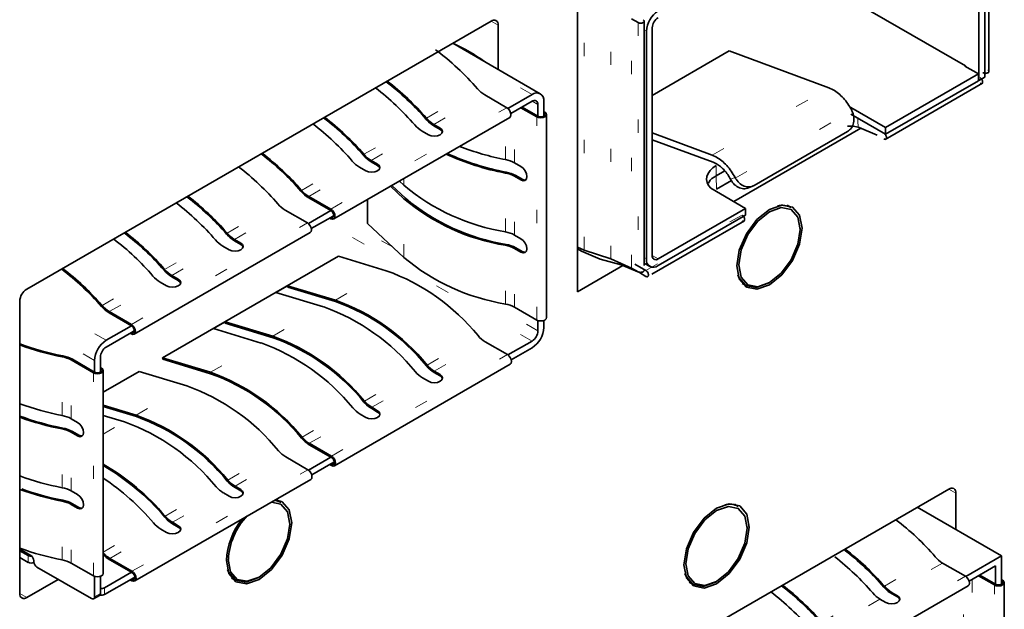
# Model space of a CAD drawing. Header units: millimetres. Extents: x 0 to 1118, y 0 to 864.
# Tile 113 of 250: x 273.3 to 280.76, y 694.62 to 699.09. Entities that reach past the tile are written whole.
import ezdxf

# ---------------------------------------------------------------- set-up
doc = ezdxf.new("R2010")
doc.units = ezdxf.units.MM
doc.linetypes.add('DOT2', pattern=[0.635, 0, -0.635])

msp = doc.modelspace()

# ---------------------------------------------------------------- linework, layer by layer
at = {"color": 7, "linetype": 'Continuous', "lineweight": 35}
for p, q in [((280.6424, 698.7356), (280.6424, 700.5918)), ((280.5659, 698.6303), (280.5659, 700.4573)), ((280.6101, 700.4828), (280.6101, 698.6558)), ((277.5245, 699.4568), (277.5245, 697.0276)), ((280.4637, 698.7404), (279.3592, 699.378)), ((276.8704, 699.0802), (273.3526, 697.0494)), ((276.9234, 698.7142), (276.9234, 699.0496)), ((277.9836, 699.0679), (277.9337, 699.0966)), ((278.0304, 697.2277), (278.0304, 699.0839)), ((278.0911, 699.0286), (278.0911, 697.3037)), ((278.0469, 697.2782), (278.0469, 699.0031)), ((277.2431, 698.5297), (276.58, 698.9125)), ((278.6752, 698.8544), (278.0911, 698.5171)), ((279.4299, 698.5746), (278.6752, 698.8544)), ((280.4637, 698.7404), (280.4601, 698.7383)), ((280.4601, 698.7383), (280.5624, 698.6793)), ((280.4637, 698.7363), (280.4637, 698.7404)), ((280.6424, 698.6947), (280.6424, 698.7356)), ((280.5624, 698.6793), (279.8588, 698.2732)), ((280.5624, 698.6793), (280.5624, 698.6283)), ((280.6101, 698.6558), (280.5659, 698.6303)), ((280.5624, 698.6283), (279.8588, 698.2221)), ((279.8912, 698.2035), (280.5926, 698.6084)), ((280.5659, 698.6303), (280.5624, 698.6324)), ((276.8218, 698.5204), (276.9897, 698.4235)), ((277.1807, 698.5235), (276.9976, 698.4178)), ((279.4299, 698.5746), (279.4626, 698.559)), ((277.0197, 698.3795), (277.1807, 698.4725)), ((277.2248, 698.3592), (277.1046, 698.4286)), ((277.2248, 698.4469), (277.2248, 698.3592)), ((277.269, 698.3847), (277.269, 698.4724)), ((277.0958, 698.4235), (277.216, 698.3541)), ((277.2779, 698.3898), (277.269, 698.3949)), ((277.269, 698.3847), (277.269, 698.3592)), ((277.2907, 696.8327), (277.2907, 698.3719)), ((279.8588, 698.2732), (279.5957, 698.4251)), ((279.8588, 698.2221), (279.5957, 698.374)), ((279.6045, 698.4009), (279.6026, 698.4045)), ((275.6787, 697.5804), (277.0116, 698.3499)), ((276.4355, 698.2974), (276.4842, 698.2694)), ((276.4842, 698.2592), (276.4355, 698.2872)), ((276.3471, 698.2464), (276.3958, 698.2184)), ((278.0911, 698.233), (278.546, 698.0643)), ((278.7098, 697.7118), (279.6723, 698.2675)), ((278.8641, 697.8344), (279.5713, 698.2426)), ((279.6592, 698.2731), (279.6504, 698.2754)), ((279.6592, 698.2731), (279.7965, 698.2147)), ((279.8559, 698.1831), (279.8912, 698.2035)), ((279.8588, 698.2732), (279.8588, 698.2221)), ((278.5538, 698.0096), (278.0911, 698.1812)), ((278.5787, 698.0488), (278.546, 698.0643)), ((275.9618, 698.024), (276.0104, 697.9959)), ((276.0104, 697.9857), (275.9618, 698.0137)), ((277.0481, 698.006), (277.0967, 697.9779)), ((278.5538, 698.0096), (278.5787, 697.9978)), ((275.8734, 697.9729), (275.922, 697.9449)), ((277.0481, 697.9039), (277.0967, 697.8759)), ((277.1055, 697.881), (277.0569, 697.909)), ((278.5763, 697.9078), (278.6407, 697.945)), ((276.2212, 697.7374), (276.1175, 697.8337)), ((276.2105, 697.8357), (276.1762, 697.8676)), ((278.6918, 697.8711), (278.5778, 697.8053)), ((278.685, 697.8809), (278.6869, 697.8773)), ((278.7188, 697.8943), (278.7207, 697.8907)), ((278.8181, 697.8152), (278.8543, 697.8295)), ((276.2105, 697.7336), (276.1084, 697.8285)), ((278.535, 697.8128), (278.7982, 697.6608)), ((275.4889, 697.751), (275.6568, 697.654)), ((275.6568, 697.6438), (275.4889, 697.7408)), ((275.9331, 697.5461), (275.9331, 697.7273)), ((279.1435, 697.6666), (279.1137, 697.6847)), ((275.3104, 697.6479), (275.4783, 697.5509)), ((275.4861, 697.5453), (275.6568, 697.6438)), ((275.6568, 697.5928), (275.6789, 697.6055)), ((278.1352, 697.2782), (278.7982, 697.6608)), ((278.7982, 697.6098), (278.1352, 697.2271)), ((278.7982, 697.6608), (278.7982, 697.6098)), ((275.5082, 697.507), (275.6568, 697.5928)), ((275.6568, 697.5826), (275.648, 697.5877)), ((275.9331, 697.5461), (276.2105, 697.2886)), ((278.0886, 697.1621), (278.79, 697.567)), ((274.1673, 696.7079), (275.5002, 697.4773)), ((277.0481, 697.4589), (277.0967, 697.4308)), ((279.2121, 697.5115), (279.212, 697.5015)), ((274.9259, 697.4259), (274.9745, 697.3979)), ((274.9745, 697.3877), (274.9259, 697.4157)), ((274.8375, 697.3749), (274.8861, 697.3468)), ((277.0481, 697.3568), (277.0967, 697.3288)), ((277.1055, 697.3339), (277.0569, 697.3619)), ((277.5245, 697.368), (277.5766, 697.3449)), ((277.5245, 697.3534), (277.5556, 697.3354)), ((277.5556, 697.3354), (277.6975, 697.2751)), ((277.7784, 697.2776), (277.5766, 697.3449)), ((274.382, 696.5283), (275.7149, 697.2978)), ((275.7149, 697.2978), (276.0767, 697.1882)), ((277.6975, 697.2751), (277.8566, 697.2325)), ((277.9337, 697.2088), (277.7784, 697.2776)), ((277.8566, 697.2325), (277.9939, 697.1741)), ((278.0437, 697.1899), (277.9606, 697.2382)), ((278.0304, 697.2454), (278.0728, 697.2209)), ((277.5245, 697.0276), (277.8697, 697.2269)), ((277.9838, 697.1802), (277.9337, 697.2088)), ((277.9939, 697.1741), (278.0437, 697.1453)), ((274.3637, 697.1014), (274.4123, 697.0733)), ((274.4521, 697.1524), (274.5007, 697.1244)), ((274.5007, 697.1142), (274.4521, 697.1422)), ((278.7715, 697.092), (278.8021, 697.0752)), ((275.3287, 697.0748), (275.2403, 697.0237)), ((275.2403, 697.0237), (275.602, 696.9142)), ((275.3287, 697.0747), (275.2404, 697.0237)), ((275.3287, 697.0748), (275.6904, 696.9653)), ((275.3287, 697.0747), (275.3287, 697.0748)), ((275.3307, 697.0637), (275.3287, 697.0747)), ((275.6925, 696.9542), (275.3307, 697.0637)), ((273.2995, 696.9575), (273.2995, 694.7427)), ((273.9775, 696.8784), (274.1454, 696.7815)), ((274.1454, 696.7713), (273.9775, 696.8682)), ((277.0481, 696.9118), (277.216, 696.8149)), ((274.8549, 696.8013), (274.7665, 696.7503)), ((274.8549, 696.8012), (274.7666, 696.7502)), ((274.8549, 696.8012), (274.8549, 696.8013)), ((274.8549, 696.8013), (275.2167, 696.6918)), ((274.8569, 696.7902), (274.8549, 696.8012)), ((275.2187, 696.6807), (274.8569, 696.7902)), ((277.2248, 696.8109), (277.2248, 696.7322)), ((277.269, 696.7577), (277.269, 696.8109)), ((274.1454, 696.7713), (273.9545, 696.6611)), ((273.9545, 696.61), (274.1454, 696.7202)), ((274.1454, 696.71), (274.1366, 696.7151)), ((274.1454, 696.7202), (274.1675, 696.733)), ((274.7665, 696.7503), (275.1283, 696.6407)), ((276.8262, 696.65), (276.9942, 696.5531)), ((277.1807, 696.6557), (276.9983, 696.5504)), ((277.023, 696.5136), (277.1807, 696.6046)), ((273.6893, 696.512), (273.8573, 696.4151)), ((273.8661, 696.4202), (273.6982, 696.5171)), ((273.8661, 696.508), (273.8661, 696.4202)), ((273.9103, 696.4457), (273.9103, 696.5335)), ((274.384, 696.5172), (274.382, 696.5283)), ((274.382, 696.5283), (274.7438, 696.4188)), ((274.7458, 696.4077), (274.384, 696.5172)), ((273.9191, 696.4508), (273.9103, 696.4559)), ((273.9103, 696.4202), (273.9103, 696.4457)), ((273.9319, 694.8938), (273.9319, 696.4329)), ((273.9319, 696.2685), (274.2035, 696.4252)), ((274.2035, 696.4252), (274.5652, 696.3157)), ((275.6831, 695.71), (277.016, 696.4795)), ((276.44, 696.4271), (276.4842, 696.4015)), ((276.4842, 696.3913), (276.44, 696.4169)), ((276.3516, 696.376), (276.3958, 696.3505)), ((273.9319, 696.1691), (274.1808, 696.0937)), ((274.1828, 696.0826), (273.9319, 696.1586)), ((275.9662, 696.1536), (276.0104, 696.128)), ((276.0104, 696.1178), (275.9662, 696.1434)), ((273.6893, 696.067), (273.7379, 696.039)), ((273.9319, 696.0913), (274.0924, 696.0427)), ((275.8778, 696.1025), (275.922, 696.077)), ((273.6893, 695.9649), (273.7379, 695.9369)), ((273.6982, 695.9701), (273.7468, 695.942)), ((275.4933, 695.8806), (275.6613, 695.7836)), ((275.6568, 695.776), (275.4933, 695.8704)), ((275.3148, 695.7775), (275.4827, 695.6806)), ((275.4869, 695.6778), (275.6568, 695.776)), ((275.6613, 695.7734), (275.6568, 695.776)), ((275.5116, 695.6411), (275.6568, 695.7249)), ((275.6613, 695.7122), (275.648, 695.7198)), ((275.6568, 695.7249), (275.683, 695.74)), ((275.6568, 695.7249), (275.6613, 695.7224)), ((274.1717, 694.8375), (275.5046, 695.6069)), ((273.6893, 695.5199), (273.7379, 695.4919)), ((274.9303, 695.5555), (274.9745, 695.53)), ((274.9745, 695.5198), (274.9303, 695.5453)), ((280.3388, 695.5341), (276.8209, 693.5032)), ((274.8419, 695.5045), (274.8861, 695.479)), ((275.2765, 695.4343), (275.2467, 695.4523)), ((280.3918, 695.2273), (280.3918, 695.5034)), ((273.6893, 695.4179), (273.7379, 695.3898)), ((273.6982, 695.423), (273.7468, 695.3949)), ((278.7431, 695.4025), (278.7133, 695.4206)), ((280.7369, 695.0281), (280.0996, 695.396)), ((274.3681, 695.231), (274.4123, 695.2055)), ((274.4565, 695.282), (274.5007, 695.2565)), ((274.5007, 695.2463), (274.4565, 695.2718)), ((275.3451, 695.2792), (275.345, 695.2692)), ((278.8117, 695.2474), (278.8116, 695.2374)), ((273.3835, 695.031), (273.2995, 695.0795)), ((273.364, 695.03), (273.2995, 695.0672)), ((273.364, 694.9789), (273.2995, 695.0162)), ((273.9819, 695.008), (274.1498, 694.9111)), ((274.1454, 694.9034), (273.9819, 694.9978)), ((280.7369, 695.0281), (280.4664, 694.8719)), ((280.7369, 694.8382), (280.7369, 695.0281)), ((273.4065, 694.983), (273.4065, 694.9912)), ((273.8431, 694.7044), (273.4295, 694.9432)), ((273.6893, 694.9729), (273.8573, 694.8759)), ((280.2905, 694.9736), (280.4636, 694.8737)), ((280.6927, 694.9515), (280.4917, 694.8355)), ((280.6927, 694.9515), (280.6927, 694.8127)), ((273.3526, 694.712), (273.5912, 694.8498)), ((273.8661, 694.872), (273.8661, 694.7177)), ((273.9103, 694.7432), (273.9103, 694.872)), ((274.1454, 694.9034), (273.9421, 694.7861)), ((273.9421, 694.735), (274.1454, 694.8524)), ((274.1498, 694.8396), (274.1366, 694.8473)), ((274.1498, 694.9009), (274.1454, 694.9034)), ((274.1454, 694.8524), (274.1715, 694.8675)), ((274.1454, 694.8524), (274.1498, 694.8499)), ((274.9045, 694.8596), (274.9351, 694.8428)), ((280.6838, 694.8076), (280.5636, 694.877)), ((280.6927, 694.8127), (280.5724, 694.8821)), ((280.7369, 694.8484), (280.7457, 694.8433)), ((278.3711, 694.8278), (278.4017, 694.8111)), ((279.1521, 694.0324), (280.485, 694.8019)), ((280.7369, 694.8127), (280.7369, 694.8382)), ((280.7585, 693.2863), (280.7585, 694.8255)), ((273.8594, 694.7028), (273.9036, 694.7283)), ((279.8609, 694.6746), (279.8167, 694.7001)), ((279.9493, 694.7163), (279.891, 694.75)), ((279.9051, 694.7511), (279.9493, 694.7256))]:
    msp.add_line(p, q, dxfattribs=at)
at = {"color": 7, "linetype": 'DOT2', "lineweight": 18}
for p, q in [((277.5766, 697.3449), (277.5766, 699.2327)), ((277.7784, 697.2776), (277.7784, 699.1655)), ((276.8704, 699.0802), (276.9234, 699.0496)), ((277.9337, 697.2088), (277.9337, 699.0966)), ((277.9843, 699.0683), (277.9843, 697.1804)), ((278.0304, 699.0126), (278.0469, 699.0031)), ((277.1807, 698.5235), (276.5433, 698.8914)), ((276.3807, 698.3438), (276.767, 698.5668)), ((276.4355, 698.2974), (276.8218, 698.5204)), ((278.546, 698.0643), (279.4299, 698.5746)), ((277.2248, 698.4469), (277.1806, 698.4725)), ((275.6568, 697.654), (276.9897, 698.4235)), ((277.0481, 698.006), (277.0481, 698.3959)), ((277.216, 696.8149), (277.216, 698.3541)), ((278.7207, 697.8907), (279.6045, 698.4009)), ((275.907, 698.0704), (276.2924, 698.2928)), ((276.9805, 698.0302), (276.9805, 698.3319)), ((279.65, 698.3427), (279.6497, 698.3239)), ((279.6497, 698.3239), (279.6504, 698.2754)), ((275.9618, 698.024), (276.3471, 698.2464)), ((276.4842, 698.2592), (276.4842, 698.2694)), ((275.4341, 697.7974), (275.8186, 698.0193)), ((276.0104, 697.9857), (276.0104, 697.9959)), ((278.5763, 697.9854), (278.5763, 697.9078)), ((275.4889, 697.751), (275.8734, 697.9729)), ((276.9805, 697.4832), (276.9805, 697.9282)), ((277.0481, 697.4589), (277.0481, 697.9039)), ((278.5778, 697.8053), (278.5753, 697.9084)), ((276.2105, 697.8357), (276.2105, 697.8874)), ((277.0967, 697.8759), (277.1055, 697.881)), ((278.685, 697.8809), (278.7188, 697.8943)), ((274.8711, 697.4723), (275.2556, 697.6943)), ((276.2105, 697.2886), (276.2105, 697.7336)), ((274.9259, 697.4259), (275.3104, 697.6479)), ((278.0437, 697.1902), (278.7725, 697.6109)), ((274.1454, 696.7815), (275.4783, 697.5509)), ((277.1807, 696.6557), (275.6071, 697.5641)), ((276.1276, 697.3656), (275.7171, 697.6026)), ((274.3973, 697.1988), (274.7827, 697.4213)), ((274.9745, 697.3877), (274.9745, 697.3979)), ((274.4521, 697.1524), (274.8375, 697.3749)), ((276.9805, 696.9361), (276.9805, 697.3811)), ((277.0481, 696.9118), (277.0481, 697.3568)), ((277.0967, 697.3288), (277.1055, 697.3339)), ((278.0469, 697.2782), (278.0304, 697.2877)), ((278.1352, 697.2782), (278.0911, 697.3037)), ((275.6904, 696.9653), (276.0767, 697.1882)), ((273.9227, 696.9248), (274.3089, 697.1478)), ((273.9775, 696.8784), (274.3637, 697.1014)), ((274.5007, 697.1142), (274.5007, 697.1244)), ((273.9545, 696.6611), (273.3249, 697.0245)), ((277.2248, 696.7322), (276.7934, 696.9813)), ((275.2167, 696.6918), (275.602, 696.9142)), ((273.8661, 696.508), (273.2995, 696.835)), ((274.7438, 696.4188), (275.1283, 696.6407)), ((276.3852, 696.4735), (276.7714, 696.6964)), ((276.44, 696.4271), (276.8262, 696.65)), ((273.6217, 696.0913), (273.6217, 696.5363)), ((273.6893, 696.067), (273.6893, 696.512)), ((275.6613, 695.7836), (276.9942, 696.5531)), ((273.8573, 694.8759), (273.8573, 696.4151)), ((275.9114, 696.2), (276.2968, 696.4224)), ((275.9662, 696.1536), (276.3516, 696.376)), ((276.4842, 696.3913), (276.4842, 696.4015)), ((274.1808, 696.0937), (274.5652, 696.3157)), ((275.4385, 695.927), (275.823, 696.1489)), ((276.0104, 696.1178), (276.0104, 696.128)), ((273.9319, 695.9501), (274.0924, 696.0427)), ((275.4933, 695.8806), (275.8778, 696.1025)), ((273.6217, 695.5442), (273.6217, 695.9892)), ((273.6893, 695.5199), (273.6893, 695.9649)), ((273.7468, 695.942), (273.7379, 695.9369)), ((274.8755, 695.6019), (275.26, 695.8239)), ((274.9303, 695.5555), (275.3148, 695.7775)), ((274.1498, 694.9111), (275.4827, 695.6806)), ((275.6613, 695.7224), (275.6834, 695.7351)), ((274.4017, 695.3284), (274.7871, 695.5509)), ((274.9745, 695.5198), (274.9745, 695.53)), ((280.3388, 695.5341), (280.3918, 695.5034)), ((274.4565, 695.282), (274.8419, 695.5045)), ((273.6217, 694.9971), (273.6217, 695.4421)), ((273.6893, 694.9729), (273.6893, 695.4179)), ((273.7468, 695.3949), (273.7379, 695.3898)), ((273.9319, 695.0572), (274.3133, 695.2774)), ((273.9819, 695.008), (274.3681, 695.231)), ((274.5007, 695.2463), (274.5007, 695.2565)), ((273.364, 694.9789), (273.364, 695.03)), ((279.8502, 694.7977), (280.2356, 695.0202)), ((280.2905, 694.9736), (279.9051, 694.7511)), ((274.1498, 694.8499), (274.1719, 694.8626)), ((279.1307, 694.1042), (280.4636, 694.8737)), ((280.5159, 694.8495), (280.5159, 694.4595)), ((273.9421, 694.7861), (273.9421, 694.735)), ((280.4483, 694.4838), (280.4483, 694.7807)), ((280.6838, 693.2684), (280.6838, 694.8076)), ((273.2995, 694.7427), (273.3526, 694.712)), ((273.8661, 694.7177), (273.9103, 694.7432)), ((279.3764, 694.5242), (279.7618, 694.7467)), ((279.8167, 694.7001), (279.4314, 694.4776)), ((279.9493, 694.7163), (279.9493, 694.7256))]:
    msp.add_line(p, q, dxfattribs=at)
at = {"color": 7, "linetype": 'Continuous', "lineweight": 35, "flags": 128}
for points in [[(276.9897, 698.4235), (277.0016, 698.4139), (277.0116, 698.4004), (277.0183, 698.3849), (277.0207, 698.3699), (277.0183, 698.3576), (277.0116, 698.3499), (277.0116, 698.3499)], [(277.216, 698.3541), (277.2302, 698.3486), (277.2469, 698.3467), (277.2637, 698.3486), (277.2779, 698.3541), (277.2874, 698.3622), (277.2907, 698.3719), (277.2874, 698.3816), (277.2779, 698.3898)], [(277.269, 698.3847), (277.2758, 698.3788), (277.2782, 698.3719), (277.2758, 698.365), (277.269, 698.3592), (277.2589, 698.3552), (277.2469, 698.3539), (277.235, 698.3552), (277.2248, 698.3592)], [(276.3958, 698.2184), (276.416, 698.2105), (276.44, 698.2078), (276.4639, 698.2105), (276.4842, 698.2184), (276.4977, 698.2301), (276.5025, 698.2439), (276.4977, 698.2577), (276.4842, 698.2694)], [(276.5018, 698.2388), (276.4977, 698.2475), (276.4842, 698.2592)], [(275.922, 697.9449), (275.9423, 697.937), (275.9662, 697.9343), (275.9901, 697.937), (276.0104, 697.9449), (276.0239, 697.9566), (276.0287, 697.9704), (276.0239, 697.9842), (276.0104, 697.9959)], [(276.0281, 697.9653), (276.0239, 697.974), (276.0104, 697.9857)], [(278.5763, 697.9854), (278.5501, 697.9676), (278.5292, 697.9476), (278.5142, 697.9259), (278.5054, 697.9031), (278.5031, 697.8798), (278.5074, 697.8565), (278.5181, 697.834), (278.535, 697.8128)], [(277.0967, 697.9779), (277.1136, 697.9643), (277.1279, 697.9449), (277.1375, 697.9228), (277.1409, 697.9014), (277.1375, 697.8838), (277.1279, 697.8728), (277.1136, 697.87), (277.0967, 697.8759)], [(277.132, 697.8759), (277.1224, 697.8751), (277.1055, 697.881)], [(278.7319, 697.2242), (278.7507, 697.3445), (278.8044, 697.4682), (278.8846, 697.5765), (278.9794, 697.6529), (279.0741, 697.6858), (279.1544, 697.6702), (279.208, 697.6085), (279.2268, 697.51), (279.208, 697.3897), (279.1544, 697.2661), (279.0741, 697.1578), (278.9794, 697.0813), (278.8846, 697.0484), (278.8044, 697.064), (278.7507, 697.1258), (278.7319, 697.2242)], [(275.6568, 697.654), (275.6687, 697.6445), (275.6787, 697.6309), (275.6854, 697.6155), (275.6878, 697.6004), (275.6854, 697.5881), (275.6787, 697.5804), (275.6687, 697.5785), (275.6568, 697.5826)], [(275.6568, 697.6438), (275.6653, 697.637), (275.6725, 697.6273), (275.6773, 697.6163), (275.6789, 697.6055), (275.6773, 697.5967), (275.6725, 697.5912), (275.6653, 697.5898), (275.6568, 697.5928)], [(278.7467, 697.2328), (278.7644, 697.1402), (278.8149, 697.0822), (278.8903, 697.0675), (278.9794, 697.0985), (279.0684, 697.1703), (279.1438, 697.2721), (279.1943, 697.3884), (279.212, 697.5014), (279.1943, 697.594), (279.1438, 697.652), (279.0684, 697.6667), (278.9794, 697.6357), (278.8903, 697.5639), (278.8149, 697.4621), (278.7644, 697.3458), (278.7467, 697.2328)], [(275.4783, 697.5509), (275.4901, 697.5414), (275.5002, 697.5279), (275.5069, 697.5124), (275.5092, 697.4974), (275.5069, 697.485), (275.5002, 697.4773), (275.5002, 697.4773)], [(274.8861, 697.3468), (274.9064, 697.339), (274.9303, 697.3363), (274.9542, 697.339), (274.9745, 697.3468), (274.988, 697.3585), (274.9928, 697.3724), (274.988, 697.3862), (274.9745, 697.3979)], [(274.9922, 697.3673), (274.988, 697.376), (274.9745, 697.3877)], [(277.0967, 697.4308), (277.1136, 697.4172), (277.1279, 697.3979), (277.1375, 697.3758), (277.1409, 697.3543), (277.1375, 697.3367), (277.1279, 697.3257), (277.1136, 697.3229), (277.0967, 697.3288)], [(277.132, 697.3288), (277.1224, 697.328), (277.1055, 697.3339)], [(274.4123, 697.0733), (274.4326, 697.0655), (274.4565, 697.0628), (274.4804, 697.0655), (274.5007, 697.0733), (274.5143, 697.0851), (274.519, 697.0989), (274.5143, 697.1127), (274.5007, 697.1244)], [(274.5184, 697.0938), (274.5143, 697.1025), (274.5007, 697.1142)], [(278.9793, 697.0984), (278.9707, 697.0933), (278.8783, 697.0612), (278.7999, 697.0764), (278.7476, 697.1366), (278.7397, 697.1576)], [(277.216, 696.8149), (277.2302, 696.8094), (277.2469, 696.8075), (277.2637, 696.8094), (277.2779, 696.8149), (277.2874, 696.8231), (277.2907, 696.8327)], [(274.1454, 696.7815), (274.1572, 696.7719), (274.1673, 696.7584), (274.174, 696.7429), (274.1763, 696.7279), (274.174, 696.7156), (274.1673, 696.7079), (274.1572, 696.7059), (274.1454, 696.71)], [(274.1454, 696.7202), (274.1539, 696.7173), (274.161, 696.7187), (274.1658, 696.7242), (274.1675, 696.733), (274.1658, 696.7437), (274.161, 696.7548), (274.1539, 696.7644), (274.1454, 696.7713)], [(276.9942, 696.5531), (277.006, 696.5435), (277.016, 696.53), (277.0227, 696.5145), (277.0251, 696.4995), (277.0227, 696.4872), (277.016, 696.4795), (277.016, 696.4795)], [(273.8573, 696.4151), (273.8714, 696.4096), (273.8882, 696.4077), (273.9049, 696.4096), (273.9191, 696.4151), (273.9286, 696.4233), (273.9319, 696.4329), (273.9286, 696.4426), (273.9191, 696.4508)], [(273.9103, 696.4457), (273.9171, 696.4398), (273.9194, 696.4329), (273.9171, 696.426), (273.9103, 696.4202), (273.9001, 696.4163), (273.8882, 696.4149), (273.8762, 696.4163), (273.8661, 696.4202)], [(276.3958, 696.3505), (276.416, 696.3427), (276.44, 696.34), (276.4639, 696.3427), (276.4842, 696.3505), (276.4977, 696.3622), (276.5025, 696.376), (276.4977, 696.3898), (276.4842, 696.4015)], [(276.5018, 696.3709), (276.4977, 696.3796), (276.4842, 696.3913)], [(275.922, 696.077), (275.9423, 696.0692), (275.9662, 696.0665), (275.9901, 696.0692), (276.0104, 696.077), (276.0239, 696.0887), (276.0287, 696.1025), (276.0239, 696.1163), (276.0104, 696.128)], [(276.0281, 696.0974), (276.0239, 696.1061), (276.0104, 696.1178)], [(273.7379, 695.9369), (273.7548, 695.931), (273.7692, 695.9338), (273.7788, 695.9448), (273.7821, 695.9624), (273.7788, 695.9839), (273.7692, 696.006), (273.7548, 696.0253), (273.7379, 696.039)], [(273.7468, 695.942), (273.7637, 695.9361), (273.7733, 695.9369)], [(275.6613, 695.7836), (275.6731, 695.7741), (275.6831, 695.7605), (275.6898, 695.7451), (275.6922, 695.73), (275.6898, 695.7177), (275.6831, 695.71), (275.6731, 695.7081), (275.6613, 695.7122)], [(275.6613, 695.7734), (275.6697, 695.7666), (275.6769, 695.7569), (275.6817, 695.7459), (275.6834, 695.7351), (275.6817, 695.7264), (275.6769, 695.7208), (275.6697, 695.7194), (275.6613, 695.7224)], [(275.4827, 695.6806), (275.4946, 695.671), (275.5046, 695.6575), (275.5113, 695.642), (275.5136, 695.627), (275.5113, 695.6147), (275.5046, 695.6069), (275.5046, 695.6069)], [(274.8861, 695.479), (274.9064, 695.4712), (274.9303, 695.4684), (274.9542, 695.4712), (274.9745, 695.479), (274.988, 695.4907), (274.9928, 695.5045), (274.988, 695.5183), (274.9745, 695.53)], [(274.9922, 695.4994), (274.988, 695.5081), (274.9745, 695.5198)], [(273.7379, 695.3898), (273.7548, 695.3839), (273.7692, 695.3867), (273.7788, 695.3977), (273.7821, 695.4153), (273.7788, 695.4368), (273.7692, 695.4589), (273.7548, 695.4782), (273.7379, 695.4919)], [(275.2387, 695.4534), (275.2874, 695.4379), (275.341, 695.3761), (275.3599, 695.2776), (275.341, 695.1574), (275.2874, 695.0337), (275.2071, 694.9254), (275.1124, 694.849), (275.0177, 694.816), (274.9374, 694.8316), (274.8837, 694.8934), (274.8649, 694.9919), (274.8649, 694.9919)], [(275.2326, 695.45), (275.2744, 695.4355), (275.2765, 695.4343)], [(273.7468, 695.3949), (273.7637, 695.389), (273.7733, 695.3898)], [(274.8797, 695.0005), (274.8974, 694.9079), (274.9479, 694.8498), (275.0233, 694.8352), (275.1124, 694.8661), (275.2014, 694.938), (275.2769, 695.0398), (275.3273, 695.156), (275.345, 695.269), (275.3273, 695.3616), (275.2769, 695.4197), (275.2063, 695.4347)], [(278.3315, 694.9601), (278.3503, 695.0804), (278.404, 695.204), (278.4842, 695.3123), (278.579, 695.3888), (278.6737, 695.4217), (278.754, 695.4061), (278.8076, 695.3443), (278.8264, 695.2459), (278.8076, 695.1256), (278.754, 695.0019), (278.6737, 694.8936), (278.579, 694.8172), (278.4842, 694.7843), (278.404, 694.7999), (278.3503, 694.8616), (278.3315, 694.9601)], [(278.3463, 694.9687), (278.364, 694.8761), (278.4145, 694.8181), (278.4899, 694.8034), (278.579, 694.8344), (278.668, 694.9062), (278.7435, 695.008), (278.7939, 695.1243), (278.8116, 695.2373), (278.7939, 695.3299), (278.7435, 695.3879), (278.668, 695.4026), (278.579, 695.3716), (278.4899, 695.2998), (278.4145, 695.198), (278.364, 695.0817), (278.3463, 694.9687)], [(274.4123, 695.2055), (274.4326, 695.1977), (274.4565, 695.1949), (274.4804, 695.1977), (274.5007, 695.2055), (274.5143, 695.2172), (274.519, 695.231), (274.5143, 695.2448), (274.5007, 695.2565)], [(274.5184, 695.2259), (274.5143, 695.2346), (274.5007, 695.2463)], [(275.1123, 694.8661), (275.1037, 694.8609), (275.0113, 694.8288), (274.9329, 694.844), (274.8806, 694.9043), (274.8727, 694.9253)], [(273.8573, 694.8759), (273.8714, 694.8704), (273.8882, 694.8685), (273.9049, 694.8704), (273.9191, 694.8759), (273.9286, 694.8841), (273.9319, 694.8938)], [(274.1498, 694.9111), (274.1617, 694.9015), (274.1717, 694.888), (274.1784, 694.8725), (274.1808, 694.8575), (274.1784, 694.8452), (274.1717, 694.8375), (274.1617, 694.8355), (274.1498, 694.8396)], [(274.1498, 694.8499), (274.1583, 694.8469), (274.1654, 694.8483), (274.1702, 694.8538), (274.1719, 694.8626), (274.1702, 694.8733), (274.1654, 694.8844), (274.1583, 694.8941), (274.1498, 694.9009)], [(278.5789, 694.8343), (278.5703, 694.8292), (278.4779, 694.797), (278.3995, 694.8123), (278.3472, 694.8725), (278.3393, 694.8935)], [(280.485, 694.8019), (280.4915, 694.8094), (280.4938, 694.8214), (280.4915, 694.8361), (280.485, 694.8511), (280.4752, 694.8643), (280.4636, 694.8737)], [(280.7457, 694.8433), (280.7552, 694.8351), (280.7585, 694.8255), (280.7552, 694.8158), (280.7457, 694.8076), (280.7315, 694.8021), (280.7148, 694.8002), (280.698, 694.8021), (280.6838, 694.8076)], [(280.7369, 694.8382), (280.7436, 694.8324), (280.746, 694.8255), (280.7436, 694.8185), (280.7369, 694.8127), (280.7267, 694.8088), (280.7148, 694.8074), (280.7028, 694.8088), (280.6927, 694.8127)], [(279.9493, 694.7256), (279.9629, 694.7139), (279.9676, 694.7001), (279.9629, 694.6863), (279.9493, 694.6746), (279.9291, 694.6668), (279.9051, 694.664), (279.8812, 694.6668), (279.8609, 694.6746)], [(279.9671, 694.6954), (279.9629, 694.7046), (279.9493, 694.7163)]]:
    msp.add_lwpolyline(points, dxfattribs=at)
at = {"color": 7, "linetype": 'Continuous', "lineweight": 35}
for centre, radius, start, end in [((278.2388, 698.9944), 0.1921, 122.60548, 177.39452), ((278.187, 699.0243), 0.0961, 122.60548, 177.39452), ((276.8911, 699.0548), 0.0328, 350.78596, 129.20329), ((276.0411, 697.6957), 1.3301, 54.19257, 65.81281), ((275.2724, 697.279), 1.9729, 40.74861, 53.36838), ((274.889, 697.0544), 1.9643, 40.76339, 52.88125), ((274.8769, 697.0471), 1.9857, 40.77099, 52.62881), ((274.7885, 696.9961), 1.9857, 40.77099, 52.62881), ((276.9351, 698.7098), 0.2207, 220.37698, 239.10227), ((277.2152, 698.4812), 0.0546, 350.78596, 129.20329), ((277.1979, 698.4513), 0.0273, 350.78596, 129.20329), ((274.4032, 696.7736), 1.9857, 40.77099, 52.62881), ((274.3148, 696.7226), 1.9857, 40.77099, 52.62881), ((274.4153, 696.7809), 1.9643, 40.76339, 52.88125), ((276.4605, 698.4358), 0.2207, 220.37698, 239.10227), ((276.5569, 698.4901), 0.2364, 220.37698, 239.10227), ((276.5489, 698.4868), 0.2207, 220.37698, 239.10227), ((277.3578, 700.0058), 2.0113, 248.82531, 259.18729), ((273.9424, 696.5079), 1.9643, 40.76339, 52.88125), ((273.9303, 696.5006), 1.9857, 40.77099, 52.62881), ((276.0832, 698.2166), 0.2364, 220.37698, 239.10227), ((276.0751, 698.2133), 0.2207, 220.37698, 239.10227), ((277.337, 699.8267), 1.9317, 245.29885, 259.36336), ((277.3382, 699.8179), 1.9158, 245.33546, 259.362), ((275.9867, 698.1623), 0.2207, 220.37698, 239.10227), ((276.9407, 697.8131), 0.2207, 60.90302, 79.62487), ((273.7517, 696.3976), 1.9857, 40.77099, 52.62881), ((276.9407, 697.7111), 0.2207, 60.90302, 79.62487), ((276.9419, 697.7024), 0.2365, 60.90302, 79.62487), ((277.232, 699.0495), 1.5864, 229.9175, 260.87693), ((275.6103, 697.9436), 0.2364, 220.37698, 239.10227), ((275.6022, 697.9403), 0.2207, 220.37698, 239.10227), ((273.2789, 696.1246), 1.9857, 40.77099, 52.62881), ((273.3793, 696.1828), 1.9643, 40.76339, 52.88125), ((273.3673, 696.1756), 1.9857, 40.77099, 52.62881), ((275.4237, 697.8372), 0.2207, 220.37698, 239.10227), ((277.232, 698.9474), 1.5864, 229.9175, 260.87693), ((277.2339, 698.9408), 1.5728, 229.9175, 260.87693), ((279.0766, 697.5482), 0.136, 60.53487, 105.22015), ((272.9056, 695.9093), 1.9643, 40.76339, 52.88125), ((272.8935, 695.9021), 1.9857, 40.77099, 52.62881), ((275.0473, 697.6186), 0.2364, 220.37698, 239.10227), ((275.0392, 697.6153), 0.2207, 220.37698, 239.10227), ((276.9407, 697.266), 0.2207, 60.90302, 79.62487), ((272.8051, 695.8511), 1.9857, 40.77099, 52.62881), ((274.9508, 697.5643), 0.2207, 220.37698, 239.10227), ((276.9419, 697.1553), 0.2365, 60.90302, 79.62487), ((276.9407, 697.164), 0.2207, 60.90302, 79.62487), ((277.232, 698.5024), 1.5864, 229.9175, 260.87693), ((278.1007, 697.2694), 0.0546, 170.78596, 309.20329), ((278.118, 697.2993), 0.0273, 170.78596, 309.20329), ((272.4309, 695.6353), 1.9643, 40.76339, 52.88125), ((272.4188, 695.6281), 1.9857, 40.77099, 52.62881), ((274.5735, 697.3451), 0.2364, 220.37698, 239.10227), ((274.5654, 697.3418), 0.2207, 220.37698, 239.10227), ((275.5441, 695.6993), 1.5813, 39.09185, 70.3191), ((274.477, 697.2908), 0.2207, 220.37698, 239.10227), ((273.4147, 696.9523), 0.1153, 122.60548, 177.39452), ((275.1579, 695.4764), 1.5813, 39.09185, 70.3191), ((275.1645, 695.478), 1.5677, 39.09185, 70.3191), ((276.9407, 696.719), 0.2207, 60.90302, 79.62487), ((274.0989, 697.0711), 0.2364, 220.37698, 239.10227), ((274.0908, 697.0678), 0.2207, 220.37698, 239.10227), ((275.0695, 695.4253), 1.5813, 39.09185, 70.3191), ((277.0771, 696.7664), 0.1921, 302.60548, 357.39452), ((277.1289, 696.7366), 0.0961, 302.60548, 357.39452), ((274.058, 696.4992), 0.1921, 122.60548, 177.39452), ((274.5957, 695.1518), 1.5813, 39.09185, 70.3191), ((274.6841, 695.2029), 1.5813, 39.09185, 70.3191), ((274.6907, 695.2045), 1.5677, 39.09185, 70.3191), ((276.9395, 696.8394), 0.2207, 220.37698, 239.10227), ((274.01, 698.5389), 2.0324, 249.54026, 259.10311), ((274.0101, 698.5529), 2.0537, 249.75645, 259.09862), ((274.0062, 696.5291), 0.0961, 122.60548, 177.39452), ((273.582, 696.3192), 0.2207, 60.90302, 79.62487), ((273.5832, 696.3105), 0.2365, 60.90302, 79.62487), ((274.2112, 694.9299), 1.5813, 39.09185, 70.3191), ((276.4649, 696.5654), 0.2207, 220.37698, 239.10227), ((276.5614, 696.6197), 0.2364, 220.37698, 239.10227), ((276.5533, 696.6164), 0.2207, 220.37698, 239.10227), ((274.2179, 694.9315), 1.5677, 39.09185, 70.3191), ((274.0327, 694.8268), 1.5813, 39.09185, 70.3191), ((276.0876, 696.3462), 0.2364, 220.37698, 239.10227), ((276.0795, 696.3429), 0.2207, 220.37698, 239.10227), ((274.0101, 698.1079), 2.0537, 249.75645, 259.09862), ((275.9911, 696.2919), 0.2207, 220.37698, 239.10227), ((274.01, 697.9918), 2.0324, 249.54026, 259.10311), ((274.0101, 698.0058), 2.0537, 249.75645, 259.09862), ((273.582, 695.8742), 0.2207, 60.90302, 79.62487), ((273.5598, 694.5538), 1.5813, 39.09185, 70.3191), ((273.6482, 694.6048), 1.5813, 39.09185, 70.3191), ((273.6548, 694.6065), 1.5677, 39.09185, 70.3191), ((273.582, 695.7721), 0.2207, 60.90302, 79.62487), ((273.5832, 695.7634), 0.2365, 60.90302, 79.62487), ((275.6147, 696.0732), 0.2364, 220.37698, 239.10227), ((275.6066, 696.0699), 0.2207, 220.37698, 239.10227), ((275.4281, 695.9669), 0.2207, 220.37698, 239.10227), ((273.0228, 694.1619), 1.8062, 40.23197, 59.77939), ((273.0308, 694.165), 1.7906, 40.23171, 59.78427), ((274.0101, 697.5608), 2.0537, 249.75645, 259.09862), ((272.864, 694.0357), 1.9085, 40.58745, 55.9738), ((275.0517, 695.7482), 0.2364, 220.37698, 239.10227), ((275.0436, 695.7449), 0.2207, 220.37698, 239.10227), ((274.0101, 697.4588), 2.0537, 249.75645, 259.09862), ((274.0119, 697.4531), 2.041, 250.04782, 259.09261), ((273.582, 695.3271), 0.2207, 60.90302, 79.62487), ((274.9552, 695.6939), 0.2207, 220.37698, 239.10227), ((280.3595, 695.5087), 0.0328, 350.78596, 129.20329), ((273.5832, 695.2163), 0.2365, 60.90302, 79.62487), ((273.582, 695.225), 0.2207, 60.90302, 79.62487), ((278.6762, 695.2841), 0.136, 60.53492, 105.22115), ((274.5779, 695.4747), 0.2364, 220.37698, 239.10227), ((274.5698, 695.4714), 0.2207, 220.37698, 239.10227), ((275.4071, 694.9649), 0.5429, 140.8563, 177.14793), ((275.3934, 694.9743), 0.5143, 136.21577, 177.0874), ((278.732, 693.7268), 1.9833, 40.70424, 52.58849), ((274.4815, 695.4204), 0.2207, 220.37698, 239.10227), ((274.0101, 697.0137), 2.0537, 249.75645, 259.09862), ((278.3574, 693.5101), 1.9639, 40.7023, 52.83439), ((278.3467, 693.5043), 1.9833, 40.70424, 52.58849), ((273.3867, 695.0736), 0.0492, 242.51144, 275.62106), ((273.3566, 694.9889), 0.0499, 2.60548, 57.39452), ((273.582, 694.78), 0.2207, 60.90302, 79.62487), ((274.0933, 695.1948), 0.2175, 222.08372, 239.16732), ((274.0999, 695.196), 0.2307, 223.25114, 239.21339), ((278.253, 693.4481), 1.9907, 40.71756, 52.1627), ((280.4039, 695.1631), 0.2208, 220.32157, 239.09762), ((273.3872, 695.024), 0.0506, 242.84384, 292.99771), ((273.4564, 694.9853), 0.0499, 182.60548, 237.39452), ((273.9191, 694.8305), 0.05, 259.79635, 297.31824), ((277.8836, 693.2366), 1.9639, 40.7023, 52.83439), ((277.8729, 693.2308), 1.9833, 40.70424, 52.58849), ((280.0368, 694.9545), 0.2512, 220.65076, 234.50847), ((280.0186, 694.9406), 0.2208, 220.32157, 239.09762), ((273.3319, 694.7374), 0.0328, 170.78596, 309.20329), ((273.8521, 694.7154), 0.0142, 230.79671, 9.21404), ((273.894, 694.7416), 0.0164, 305.69804, 5.62038), ((273.9189, 694.7808), 0.0513, 256.1564, 296.90219), ((277.7845, 693.1798), 1.9833, 40.70424, 52.58849), ((279.9302, 694.8896), 0.2208, 220.32157, 239.09762)]:
    msp.add_arc(centre, radius, start, end, dxfattribs=at)
for points in [[(278.0225, 699.0903), (278.0247, 699.0887), (278.0291, 699.0855), (278.031, 699.0793), (278.029, 699.0732), (278.023, 699.068), (278.014, 699.0645), (278.0034, 699.0633), (277.9926, 699.0644), (277.9871, 699.067), (277.9843, 699.0683)], [(280.5751, 698.6074), (280.5776, 698.6063), (280.5826, 698.6041), (280.5889, 698.6055), (280.5932, 698.6104), (280.5946, 698.6182), (280.5932, 698.6277), (280.5889, 698.6374), (280.5826, 698.6462), (280.5776, 698.6497), (280.5751, 698.6515)], [(280.5963, 698.6884), (280.5991, 698.6871), (280.6047, 698.6845), (280.6155, 698.6834), (280.626, 698.6846), (280.635, 698.6881), (280.641, 698.6933), (280.6431, 698.6994), (280.6411, 698.7056), (280.6367, 698.7088), (280.6345, 698.7104)], [(279.4626, 698.559), (279.4758, 698.5505), (279.5023, 698.5333), (279.5401, 698.4963), (279.5748, 698.4534), (279.5933, 698.4208), (279.6026, 698.4045)], [(279.6045, 698.4009), (279.6101, 698.3858), (279.6214, 698.3556), (279.619, 698.3083), (279.6028, 698.267), (279.5818, 698.2507), (279.5713, 698.2426)], [(279.8463, 698.1867), (279.8488, 698.1856), (279.8538, 698.1834), (279.8602, 698.1848), (279.8644, 698.1897), (279.8659, 698.1975), (279.8644, 698.207), (279.8602, 698.2167), (279.8538, 698.2255), (279.8488, 698.2291), (279.8463, 698.2308)], [(278.7188, 697.8943), (278.7095, 697.9106), (278.6909, 697.9431), (278.6562, 697.9861), (278.6184, 698.0231), (278.5919, 698.0402), (278.5787, 698.0488)], [(278.5787, 697.9978), (278.5887, 697.9913), (278.6088, 697.9783), (278.6374, 697.9503), (278.6637, 697.9178), (278.6779, 697.8932), (278.685, 697.8809)], [(278.6869, 697.8773), (278.6958, 697.8641), (278.7136, 697.8376), (278.7524, 697.8142), (278.7939, 697.8061), (278.8182, 697.816), (278.8304, 697.821)], [(278.8641, 697.8344), (278.852, 697.8294), (278.8276, 697.8195), (278.7862, 697.8276), (278.7474, 697.851), (278.7296, 697.8775), (278.7207, 697.8907)], [(278.7725, 697.566), (278.775, 697.5649), (278.78, 697.5627), (278.7863, 697.5641), (278.7906, 697.5689), (278.792, 697.5767), (278.7906, 697.5863), (278.7863, 697.596), (278.78, 697.6048), (278.775, 697.6083), (278.7725, 697.6101)], [(277.9843, 697.1804), (277.9871, 697.1792), (277.9926, 697.1766), (278.0034, 697.1755), (278.014, 697.1767), (278.023, 697.1802), (278.029, 697.1854), (278.031, 697.1915), (278.0291, 697.1977), (278.0247, 697.2009), (278.0225, 697.2025)], [(278.0437, 697.1894), (278.0462, 697.1876), (278.0512, 697.1841), (278.0576, 697.1753), (278.0618, 697.1656), (278.0633, 697.156), (278.0618, 697.1482), (278.0576, 697.1434), (278.0512, 697.142), (278.0462, 697.1442), (278.0437, 697.1453)]]:
    msp.add_open_spline(points, degree=3, dxfattribs=at)
for points, knots in [([(279.6504, 698.2754), (279.6347, 698.2791), (279.611, 698.2846), (279.581, 698.2847), (279.571, 698.2847)], [0, 0, 0, 0, 0.667405, 1, 1, 1, 1]), ([(278.5763, 697.9078), (278.5533, 697.8935), (278.5262, 697.8765), (278.5197, 697.8546), (278.5187, 697.8512)], [0, 0, 0, 0, 0.8479165, 1, 1, 1, 1])]:
    msp.add_open_spline(points, degree=3, knots=knots, dxfattribs=at)

doc.saveas('drawing.dxf')
